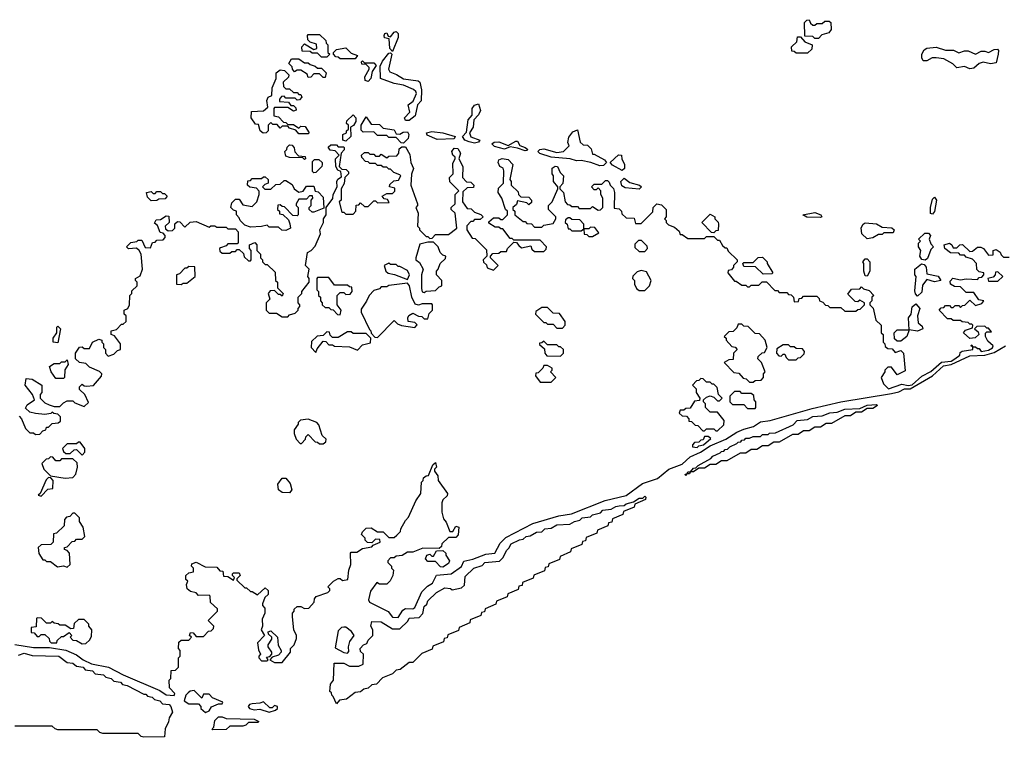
# Model space of a CAD drawing. Extents: x 2737310 to 2869991, y 870230 to 1012730.
# Tile 47 of 256: x 2835261 to 2840529, y 875840 to 879680. Entities that reach past the tile are written whole.
import ezdxf

# ---------------------------------------------------------------- set-up
doc = ezdxf.new("R2010")
doc.units = 0

msp = doc.modelspace()

# ---------------------------------------------------------------- linework, layer by layer
at = {"layer": '0CON02XD'}
for points in [[(2839535, 879580), (2839515, 879580), (2839505, 879590), (2839461.7, 879591.7), (2839460, 879665), (2839471.7, 879678.3), (2839485, 879680), (2839491.7, 879661.7), (2839505, 879650), (2839515, 879650), (2839525, 879660), (2839555, 879660), (2839568.3, 879671.7), (2839591.7, 879671.7), (2839600, 879665), (2839601.7, 879628.3), (2839590, 879610), (2839551.7, 879598.3), (2839535, 879580)], [(2836905, 879480), (2836875, 879480), (2836855, 879500), (2836825, 879500), (2836815, 879510), (2836771.7, 879511.7), (2836770, 879535), (2836785, 879550), (2836835, 879520), (2836850, 879525), (2836848.3, 879548.3), (2836815, 879560), (2836801.7, 879571.7), (2836800, 879595), (2836805, 879600), (2836865, 879600), (2836898.3, 879568.3), (2836900, 879555), (2836910, 879545), (2836910, 879505), (2836920, 879495), (2836905, 879480)], [(2837255, 879510), (2837241.2, 879525), (2837237.5, 879577.5), (2837213, 879583), (2837210, 879595), (2837213.6, 879606.4), (2837225, 879610), (2837232.5, 879592.5), (2837245, 879587.5), (2837265, 879613.8), (2837275, 879616), (2837285.8, 879605.8), (2837285.9, 879584.1), (2837255, 879510)], [(2839475, 879500), (2839415, 879500), (2839405, 879510), (2839391.7, 879511.7), (2839390, 879535), (2839418.3, 879561.7), (2839421.7, 879588.3), (2839438.3, 879588.3), (2839461.7, 879561.7), (2839500, 879545), (2839498.3, 879521.7), (2839475, 879500)], [(2840345, 879417.5), (2840315, 879430), (2840275, 879422.5), (2840253, 879443), (2840205, 879470), (2840165, 879476.7), (2840143.6, 879476.4), (2840115, 879460), (2840095, 879460), (2840087.5, 879475), (2840087.5, 879495), (2840100.7, 879519.3), (2840115, 879527.5), (2840165, 879532.5), (2840215, 879516.7), (2840256.1, 879516.1), (2840285, 879503.3), (2840315, 879513.8), (2840335, 879513.8), (2840375, 879496.2), (2840405, 879512), (2840425, 879512), (2840445, 879503.8), (2840475, 879520), (2840491.7, 879521.7), (2840497.5, 879515), (2840496.4, 879496.4), (2840485, 879450), (2840455, 879443.3), (2840415, 879453.3), (2840393.9, 879446.1), (2840365, 879420), (2840345, 879417.5)], [(2837055, 879470), (2836975, 879470), (2836965, 879480), (2836951.7, 879481.7), (2836940, 879495), (2836940, 879505), (2836955, 879520), (2837005, 879530), (2837035, 879500), (2837068.3, 879488.3), (2837055, 879470)], [(2837345, 879140), (2837325, 879140), (2837320, 879155), (2837347.5, 879185), (2837340, 879225), (2837366.2, 879243.8), (2837383.3, 879285), (2837380, 879295), (2837367, 879307), (2837315, 879328.8), (2837265, 879338), (2837192, 879365), (2837189.5, 879430.5), (2837201.2, 879458.8), (2837235, 879501.2), (2837245, 879502.5), (2837252.5, 879495), (2837234.3, 879415), (2837240.5, 879400.5), (2837277.1, 879387.1), (2837315, 879363.8), (2837393.3, 879353.3), (2837402.5, 879345), (2837410, 879305), (2837408, 879245), (2837390, 879225), (2837376.7, 879165), (2837345, 879140)], [(2836895, 879370), (2836885, 879370), (2836865, 879390), (2836835, 879390), (2836818.3, 879371.7), (2836805, 879370), (2836798.3, 879388.3), (2836765, 879410), (2836745, 879410), (2836731.7, 879401.7), (2836720, 879415), (2836718.3, 879428.3), (2836700, 879445), (2836715, 879470), (2836755, 879470), (2836785, 879450), (2836805, 879450), (2836815, 879440), (2836841.7, 879431.7), (2836855, 879420), (2836875, 879420), (2836900, 879395), (2836895, 879370)], [(2837125, 879350), (2837110, 879355), (2837107.5, 879375), (2837130, 879415), (2837130, 879425), (2837115, 879440), (2837091.7, 879441.7), (2837090, 879455), (2837095, 879460), (2837105, 879450), (2837155, 879450), (2837167.5, 879435), (2837146.7, 879403.3), (2837140, 879365), (2837125, 879350)], [(2836805, 879070), (2836755, 879070), (2836738.3, 879088.3), (2836705, 879100), (2836695, 879110), (2836665, 879110), (2836655, 879100), (2836638.3, 879118.3), (2836615, 879120), (2836605, 879130), (2836590, 879115), (2836590, 879085), (2836580, 879075), (2836563.6, 879073.6), (2836547.5, 879085), (2836538.3, 879118.3), (2836521.7, 879121.7), (2836500, 879155), (2836501.7, 879188.3), (2836565, 879192.5), (2836588.3, 879211.7), (2836583, 879247), (2836590, 879265), (2836610, 879275), (2836612.5, 879315), (2836632.5, 879365), (2836632.5, 879395), (2836655, 879412.5), (2836678.3, 879408.3), (2836700, 879385), (2836698.3, 879371.7), (2836670, 879345), (2836672.5, 879322.5), (2836685, 879310), (2836705, 879310), (2836725, 879290), (2836745, 879290), (2836755, 879280), (2836765, 879280), (2836770, 879265), (2836758.3, 879251.7), (2836745, 879250), (2836735, 879260), (2836685, 879260), (2836675, 879270), (2836661.7, 879268.3), (2836650, 879255), (2836651.7, 879241.7), (2836698.3, 879238.3), (2836711.7, 879221.7), (2836725, 879220), (2836738.3, 879208.3), (2836740, 879195), (2836725, 879190), (2836695, 879210), (2836625, 879210), (2836620, 879205), (2836620, 879165), (2836645, 879160), (2836671.7, 879131.7), (2836685, 879130), (2836695, 879120), (2836725, 879120), (2836755, 879100), (2836765, 879110), (2836788.3, 879108.3), (2836810, 879075), (2836805, 879070)], [(2837695, 879020), (2837665, 879026.2), (2837643.3, 879035), (2837630, 879055), (2837651.7, 879078.3), (2837660, 879145), (2837681.7, 879168.3), (2837682.5, 879205), (2837695, 879222.5), (2837715, 879230), (2837726.4, 879193.6), (2837715, 879170), (2837690, 879145), (2837687.5, 879105), (2837667.5, 879075), (2837675, 879053.3), (2837722.5, 879035), (2837715, 879023.8), (2837695, 879020)], [(2837005, 879030), (2836990, 879035), (2836990, 879065), (2837010, 879075), (2837010, 879085), (2837020, 879095), (2837020, 879115), (2837010, 879125), (2837011.7, 879138.3), (2837045, 879170), (2837060, 879155), (2837060, 879135), (2837046.4, 879113.6), (2837030, 879105), (2837032.5, 879055), (2837005, 879030)], [(2837315, 879020), (2837301.7, 879021.7), (2837275, 879050), (2837235, 879050), (2837225, 879060), (2837175, 879060), (2837155, 879080), (2837098.3, 879078.3), (2837088.3, 879088.3), (2837087.5, 879115), (2837115, 879160), (2837141.7, 879121.7), (2837185, 879120), (2837205, 879100), (2837265, 879090), (2837275, 879070), (2837295, 879067.5), (2837312, 879078), (2837335, 879080), (2837342, 879065), (2837339.2, 879045), (2837315, 879020)], [(2837495, 879038.8), (2837441.4, 879061.4), (2837436.7, 879075), (2837465, 879082.5), (2837525, 879073.8), (2837590, 879055), (2837585, 879043.3), (2837495, 879038.8)], [(2838365, 878898.8), (2838315.7, 878915.7), (2838265, 878926.7), (2838240, 878925), (2838206, 878936), (2838105, 878943.8), (2838043.2, 878963.2), (2838033.3, 878975), (2838044.1, 878985.9), (2838065, 878988.8), (2838135, 878970), (2838170, 878975), (2838200, 879005), (2838193.3, 879023.3), (2838199.3, 879050.7), (2838220.7, 879079.3), (2838245, 879090), (2838260, 879025), (2838275, 879010), (2838298.3, 879008.3), (2838318.3, 878988.3), (2838325, 878960), (2838335, 878960), (2838389.3, 878929.3), (2838400, 878915), (2838385, 878900), (2838365, 878898.8)], [(2835326.7, 877756.7), (2835380, 877725), (2835380, 877685), (2835370, 877675), (2835370, 877655), (2835395, 877630), (2835418.3, 877618.3), (2835445, 877610), (2835475, 877610), (2835495, 877630), (2835515, 877640), (2835545, 877640), (2835555, 877630), (2835605, 877610), (2835628.3, 877631.7), (2835610, 877675), (2835581.7, 877701.7), (2835580, 877715), (2835595, 877730), (2835605, 877720), (2835618.3, 877718.3), (2835655, 877722.5), (2835698.3, 877771.7), (2835700, 877785), (2835688.3, 877798.3), (2835635, 877820), (2835615, 877840), (2835580, 877845), (2835560, 877865), (2835560, 877895), (2835581.7, 877928.3), (2835595, 877930), (2835605, 877920), (2835635, 877920), (2835650, 877955), (2835685, 877970), (2835700, 877965), (2835700, 877955), (2835710, 877945), (2835710, 877925), (2835720, 877915), (2835720, 877895), (2835735, 877880), (2835765, 877890), (2835785, 877910), (2835800, 877915), (2835800, 877945), (2835768.3, 877988.3), (2835750, 877995), (2835750, 878015), (2835778.3, 878021.7), (2835805, 878050), (2835815, 878050), (2835830, 878065), (2835830, 878095), (2835820, 878105), (2835820, 878125), (2835840, 878135), (2835847.5, 878155), (2835850, 878205), (2835860, 878215), (2835861.7, 878228.3), (2835890, 878255), (2835890, 878275), (2835880, 878285), (2835880, 878295), (2835905, 878310), (2835917.5, 878345), (2835910, 878425), (2835900, 878445), (2835885, 878457.5), (2835843, 878453), (2835832.5, 878465), (2835855, 878487.5), (2835887.5, 878492.5), (2835895, 878500), (2835915, 878500), (2835931.7, 878461.7), (2835960, 878460), (2835971.7, 878488.3), (2835985, 878490), (2835995, 878500), (2836028.3, 878501.7), (2836040, 878515), (2836040, 878525), (2836028.3, 878538.3), (2836011.7, 878541.7), (2835998.3, 878578.3), (2835981.7, 878591.7), (2835991.7, 878608.3), (2836015, 878610), (2836045, 878630), (2836058.3, 878628.3), (2836060, 878595), (2836040, 878575), (2836041.7, 878561.7), (2836055, 878550), (2836078.3, 878551.7), (2836090, 878565), (2836091.7, 878588.3), (2836105, 878600), (2836118.3, 878598.3), (2836145, 878570), (2836173, 878597), (2836205, 878600), (2836275, 878570), (2836283, 878577), (2836305, 878577.5), (2836315, 878570), (2836365, 878570), (2836375, 878560), (2836415, 878560), (2836430, 878545), (2836430, 878485), (2836425, 878480), (2836375, 878480), (2836365, 878470), (2836335, 878460), (2836330, 878455), (2836331.7, 878441.7), (2836345, 878430), (2836385, 878430), (2836395, 878440), (2836415, 878440), (2836425, 878450), (2836435, 878450), (2836458.3, 878428.3), (2836461.7, 878411.7), (2836485, 878390), (2836495, 878390), (2836500, 878395), (2836500, 878445), (2836490, 878455), (2836490, 878475), (2836518.3, 878488.3), (2836530, 878475), (2836530, 878445), (2836550, 878425), (2836550, 878405), (2836560, 878395), (2836560, 878385), (2836575, 878370), (2836585, 878370), (2836628.3, 878328.3), (2836630, 878285), (2836640, 878275), (2836640, 878245), (2836670, 878215), (2836665, 878200), (2836655, 878210), (2836645, 878210), (2836625, 878230), (2836601.7, 878228.3), (2836590, 878215), (2836600, 878185), (2836580, 878165), (2836580, 878125), (2836595, 878110), (2836635, 878110), (2836665, 878090), (2836695, 878090), (2836705, 878100), (2836735, 878110), (2836750, 878125), (2836750, 878135), (2836760, 878145), (2836760, 878155), (2836750, 878165), (2836750, 878195), (2836770, 878215), (2836770, 878225), (2836810, 878275), (2836810, 878295), (2836802.5, 878305), (2836810, 878345), (2836790, 878365), (2836800, 878435), (2836820, 878445), (2836841.7, 878468.3), (2836870, 878535), (2836867.5, 878555), (2836886.2, 878595), (2836886.7, 878615), (2836900, 878635), (2836900, 878675), (2836937, 878723), (2836937.5, 878745), (2836960, 878785), (2836957.5, 878815), (2836963.6, 878826.4), (2836981.7, 878838.3), (2836978.3, 878868.3), (2836962.5, 878875), (2836952.5, 878895), (2836950, 878935), (2836970, 878955), (2836948.3, 878978.3), (2836921.7, 878981.7), (2836911.7, 878998.3), (2836925, 879010), (2836955, 879010), (2836965, 879000), (2836995, 879000), (2836997.5, 878995), (2836997, 878983), (2836980, 878965), (2836970, 878895), (2836985, 878880), (2837008.3, 878878.3), (2837020, 878865), (2837020, 878855), (2837000, 878835), (2836997, 878803), (2836980, 878775), (2836980, 878715), (2836970, 878705), (2836985, 878650), (2836995, 878650), (2837005, 878640), (2837045, 878640), (2837060, 878655), (2837061.7, 878688.3), (2837075, 878690), (2837085, 878700), (2837105, 878680), (2837125, 878680), (2837155, 878710), (2837165, 878710), (2837175, 878700), (2837238.3, 878701.7), (2837228.3, 878718.3), (2837211.7, 878721.7), (2837200, 878735), (2837225, 878750), (2837255, 878750), (2837268.3, 878761.7), (2837268.3, 878778.3), (2837240, 878785), (2837241.7, 878798.3), (2837261.7, 878818.3), (2837288.3, 878821.7), (2837300, 878845), (2837295, 878850), (2837261.7, 878861.7), (2837245, 878880), (2837235, 878880), (2837225, 878890), (2837205, 878890), (2837195, 878900), (2837175, 878900), (2837165, 878910), (2837135, 878910), (2837125, 878920), (2837111.7, 878921.7), (2837091.7, 878941.7), (2837090, 878955), (2837105, 878970), (2837125, 878970), (2837135, 878960), (2837155, 878960), (2837165, 878950), (2837185, 878950), (2837195, 878960), (2837225, 878940), (2837235, 878950), (2837278.3, 878951.7), (2837290, 878965), (2837291.7, 878988.3), (2837305, 879000), (2837325, 879000), (2837348.8, 878958.8), (2837354, 878916), (2837367, 878883), (2837357, 878853), (2837353.3, 878795), (2837390, 878695), (2837390, 878685), (2837380, 878675), (2837392.5, 878645), (2837390, 878575), (2837400, 878565), (2837400, 878555), (2837435, 878520), (2837445, 878520), (2837455, 878510), (2837468.3, 878511.7), (2837485, 878530), (2837555, 878530), (2837600, 878565), (2837590, 878645), (2837570, 878665), (2837570, 878675), (2837590, 878695), (2837590, 878745), (2837610, 878765), (2837561.7, 878811.7), (2837560, 878835), (2837580, 878855), (2837578.3, 878911.7), (2837590, 878935), (2837590, 878945), (2837577.5, 878955), (2837572.5, 878975), (2837585, 878992.5), (2837605, 878990), (2837620, 878965), (2837610, 878935), (2837632.5, 878895), (2837630, 878835), (2837651.7, 878811.7), (2837675, 878810), (2837690, 878795), (2837688.3, 878781.7), (2837655, 878780), (2837631.7, 878758.3), (2837630, 878705), (2837655, 878670), (2837677, 878667), (2837695, 878650), (2837728.3, 878638.3), (2837740, 878625), (2837725, 878610), (2837695, 878610), (2837685, 878600), (2837675, 878600), (2837653.3, 878576.7), (2837652.5, 878555), (2837681.7, 878511.7), (2837698.3, 878508.3), (2837758.3, 878448.3), (2837760, 878415), (2837740, 878395), (2837741.7, 878381.7), (2837758.3, 878368.3), (2837761.7, 878351.7), (2837795, 878340), (2837820, 878365), (2837780, 878405), (2837780, 878415), (2837791.7, 878428.3), (2837825, 878430), (2837835, 878440), (2837865, 878440), (2837870, 878455), (2837905, 878490), (2837918.3, 878488.3), (2837931.7, 878471.7), (2837945, 878460), (2837995, 878470), (2838001.7, 878451.7), (2838015, 878440), (2838065, 878440), (2838078.3, 878451.7), (2838080, 878465), (2838045, 878500), (2837905, 878500), (2837895, 878510), (2837885, 878510), (2837845, 878560), (2837835, 878560), (2837825, 878570), (2837805, 878570), (2837771.7, 878591.7), (2837771.7, 878598.3), (2837795, 878620), (2837825, 878620), (2837835, 878610), (2837845, 878610), (2837870, 878635), (2837870, 878655), (2837860, 878665), (2837840, 878725), (2837820, 878755), (2837821.7, 878778.3), (2837850, 878805), (2837851.7, 878871.7), (2837847.5, 878885), (2837830, 878895), (2837820, 878915), (2837825, 878930), (2837843, 878937), (2837875, 878932.5), (2837900, 878905), (2837882.5, 878825), (2837890, 878815), (2837890, 878795), (2837928.3, 878758.3), (2837930, 878745), (2837941.7, 878731.7), (2837985, 878730), (2838000, 878715), (2837998.3, 878701.7), (2837985, 878690), (2837975, 878700), (2837925, 878710), (2837918.3, 878691.7), (2837900, 878675), (2837900, 878665), (2837910, 878655), (2837910, 878635), (2837955, 878600), (2837965, 878600), (2837975, 878590), (2837998.3, 878588.3), (2838015, 878570), (2838055, 878570), (2838065, 878580), (2838115, 878590), (2838130, 878615), (2838130, 878625), (2838090, 878665), (2838090, 878685), (2838110, 878705), (2838140, 878775), (2838140, 878785), (2838117.5, 878815), (2838117.5, 878845), (2838110, 878855), (2838110, 878885), (2838125, 878896.7), (2838137.5, 878895), (2838153, 878863), (2838170, 878845), (2838167, 878803), (2838150, 878785), (2838150, 878775), (2838170, 878755), (2838180, 878705), (2838191.7, 878691.7), (2838205, 878690), (2838215, 878680), (2838245, 878680), (2838255, 878670), (2838315, 878670), (2838325, 878680), (2838355, 878660), (2838368.3, 878661.7), (2838380, 878675), (2838380, 878725), (2838370, 878745), (2838370, 878765), (2838355, 878780), (2838345, 878770), (2838335, 878770), (2838320, 878785), (2838335, 878800), (2838375, 878800), (2838395, 878820), (2838405, 878820), (2838415, 878810), (2838420, 878795), (2838437, 878777), (2838442.5, 878755), (2838441.7, 878671.7), (2838468.3, 878668.3), (2838480, 878655), (2838481.7, 878641.7), (2838505, 878620), (2838548.3, 878618.3), (2838555, 878590), (2838585, 878590), (2838598.3, 878601.7), (2838648.3, 878651.7), (2838650, 878675), (2838670, 878695), (2838695, 878690)], [(2836785, 878932.5), (2836775, 878940), (2836705, 878942.5), (2836685, 878950), (2836680, 878975), (2836690, 878985), (2836691.7, 878998.3), (2836705, 879010), (2836718.3, 879008.3), (2836730, 878995), (2836733, 878973), (2836751.7, 878951.7), (2836788.3, 878948.3), (2836790, 878935), (2836785, 878932.5)], [(2837965, 878977.5), (2837925, 878993.3), (2837885, 879000), (2837855, 878986.7), (2837801.2, 879001.2), (2837787.5, 879015), (2837800, 879025), (2837825, 879026), (2837875, 879007.5), (2837915, 879030), (2837925, 879030), (2837937, 879007), (2837966.1, 878996.1), (2837980, 878985), (2837975, 878980), (2837965, 878977.5)], [(2838485, 878872.5), (2838431.7, 878901.7), (2838420, 878915), (2838465, 878957.5), (2838480, 878955), (2838483, 878933), (2838496.4, 878906.4), (2838497, 878883), (2838485, 878872.5)], [(2836835, 878860), (2836828.3, 878868.3), (2836828.3, 878921.7), (2836838.3, 878931.7), (2836861.7, 878931.7), (2836880, 878915), (2836880, 878905), (2836877.5, 878895), (2836845, 878862.5), (2836835, 878860)], [(2836685, 878552.5), (2836663, 878553), (2836645, 878570), (2836595, 878570), (2836585, 878580), (2836555, 878572.5), (2836495, 878570), (2836465, 878580), (2836440, 878605), (2836435, 878620), (2836420, 878635), (2836420, 878655), (2836405, 878660), (2836390, 878675), (2836395, 878700), (2836415, 878720), (2836435, 878720), (2836455, 878690), (2836505, 878680), (2836530, 878705), (2836542.5, 878745), (2836541.7, 878761.7), (2836528.3, 878778.3), (2836493, 878783), (2836480, 878795), (2836481.7, 878818.3), (2836495, 878820), (2836505, 878830), (2836555, 878830), (2836565, 878840), (2836575, 878840), (2836590, 878825), (2836590, 878805), (2836571.7, 878798.3), (2836560, 878785), (2836573, 878773), (2836605, 878772.5), (2836631.7, 878798.3), (2836655, 878800), (2836675, 878820), (2836685, 878820), (2836718.3, 878798.3), (2836730, 878775), (2836755, 878757.5), (2836778.3, 878761.7), (2836795, 878790), (2836835, 878790), (2836841.7, 878761.7), (2836858.3, 878758.3), (2836885, 878730), (2836888.3, 878671.7), (2836835, 878650), (2836825, 878650), (2836810, 878665), (2836810, 878675), (2836820, 878685), (2836820, 878715), (2836830, 878725), (2836828.3, 878738.3), (2836811.7, 878738.3), (2836795, 878720), (2836755, 878720), (2836740, 878695), (2836740, 878685), (2836750, 878675), (2836750, 878635), (2836745, 878630), (2836721.7, 878631.7), (2836678.3, 878678.3), (2836665, 878680), (2836655, 878690), (2836641.7, 878688.3), (2836640, 878665), (2836650, 878655), (2836651.7, 878641.7), (2836668.3, 878638.3), (2836698.3, 878608.3), (2836707, 878587), (2836710, 878565), (2836685, 878552.5)], [(2838575, 878773.3), (2838500, 878780), (2838481.7, 878791.7), (2838476.7, 878815), (2838495, 878832.5), (2838525, 878808.8), (2838577.5, 878795), (2838587.5, 878785), (2838575, 878773.3)], [(2835965, 878710), (2835945, 878730), (2835940, 878755), (2835965, 878760), (2835975, 878750), (2835985, 878750), (2835995, 878760), (2836015, 878760), (2836025, 878750), (2836035, 878750), (2836050, 878735), (2836038.3, 878721.7), (2836005, 878720), (2835995, 878712.5), (2835965, 878710)], [(2838695, 878690), (2838720, 878665), (2838720, 878625), (2838710, 878615), (2838720, 878605), (2838720, 878595), (2838731.7, 878581.7), (2838765, 878570), (2838788.3, 878548.3), (2838795, 878530), (2838805, 878530), (2838835, 878510), (2838925, 878510), (2838935, 878520), (2838975, 878520), (2838995, 878500), (2839005, 878500), (2839021.7, 878471.7), (2839035, 878460), (2839045, 878460), (2839051.7, 878441.7), (2839100, 878395), (2839100, 878385), (2839080, 878365), (2839080, 878355), (2839068.3, 878341.7), (2839051.7, 878338.3), (2839050, 878325), (2839085, 878280), (2839095, 878280), (2839125, 878260), (2839145, 878260), (2839155, 878250), (2839165, 878250), (2839175, 878260), (2839215, 878260), (2839233, 878277), (2839257, 878277), (2839301.7, 878231.7), (2839315, 878230), (2839325, 878220), (2839365, 878220), (2839375, 878210), (2839388.3, 878208.3), (2839400, 878195), (2839405, 878170), (2839428.3, 878171.7), (2839431.7, 878188.3), (2839445, 878190), (2839455, 878200), (2839525, 878200), (2839538.3, 878188.3), (2839540, 878175), (2839558.3, 878168.3), (2839571.7, 878151.7), (2839585, 878150), (2839595, 878140), (2839655, 878140), (2839675, 878120), (2839735, 878120), (2839745, 878130), (2839758.3, 878131.7), (2839780, 878155), (2839780, 878165), (2839755, 878180), (2839745, 878170), (2839731.7, 878171.7), (2839691.7, 878211.7), (2839711.7, 878238.3), (2839755, 878240), (2839765, 878250), (2839775, 878240), (2839805, 878230), (2839830, 878205), (2839820, 878195), (2839820, 878175), (2839810, 878165), (2839810, 878155), (2839826.4, 878136.4), (2839841.7, 878071.7), (2839870, 878045), (2839870, 878005), (2839880, 877995), (2839880, 877955), (2839890, 877945), (2839891.7, 877931.7), (2839905, 877920), (2839928.3, 877918.3), (2839945, 877900), (2839975, 877910), (2839990, 877895), (2839998.3, 877801.7), (2839955, 877780), (2839925, 877820), (2839905, 877820), (2839890, 877805), (2839890, 877795), (2839870, 877765), (2839881.7, 877731.7), (2839910, 877705), (2839981.2, 877728.8), (2840015, 877723.3), (2840035, 877726.9), (2840087, 877773), (2840135, 877796.7), (2840192.5, 877847.5), (2840245, 877853.3), (2840263.3, 877865), (2840290, 877885), (2840291.7, 877898.3), (2840303, 877907), (2840360, 877915), (2840360, 877930), (2840350, 877935), (2840355, 877940), (2840360, 877930), (2840375, 877930), (2840385, 877920), (2840395, 877920), (2840405, 877904), (2840445, 877911.2), (2840465, 877923.3), (2840470, 877935), (2840440.5, 877960.5), (2840428.8, 877985), (2840428.3, 878001.7), (2840435, 878010), (2840460, 878010), (2840445, 878030), (2840435, 878030), (2840425, 878040), (2840381.7, 878038.3), (2840370, 878025), (2840389.3, 878009.3), (2840393.3, 877995), (2840373, 877977), (2840345, 877973.8), (2840310, 878005), (2840321.2, 878018.8), (2840358.3, 878031.7), (2840360, 878045), (2840355, 878050), (2840345, 878050), (2840335, 878060), (2840303, 878063), (2840295, 878070), (2840255, 878070), (2840245, 878080), (2840225, 878080), (2840180, 878125), (2840191.7, 878138.3), (2840205, 878140), (2840215, 878150), (2840235, 878150), (2840245, 878140), (2840255, 878140), (2840265, 878150), (2840285, 878150), (2840295, 878140), (2840305, 878150), (2840318.3, 878151.7), (2840345, 878180), (2840375, 878150), (2840408.3, 878161.7), (2840420, 878175), (2840391.7, 878181.7), (2840365, 878220), (2840325, 878220), (2840295, 878250), (2840263, 878253), (2840240, 878265), (2840238.3, 878281.7), (2840253, 878297), (2840295, 878287.5), (2840325, 878293.3), (2840385, 878290), (2840395, 878300), (2840408.3, 878301.7), (2840420, 878315), (2840420, 878325), (2840395, 878330), (2840382.5, 878342.5), (2840380, 878375), (2840358.3, 878398.3), (2840325, 878410), (2840315, 878420), (2840295, 878420), (2840285, 878430), (2840241.7, 878431.7), (2840210, 878455), (2840207.5, 878475), (2840235, 878483.3), (2840247.5, 878475), (2840255, 878460), (2840275, 878460), (2840290, 878475), (2840305, 878476.7), (2840345, 878440), (2840358.3, 878441.7), (2840385, 878462.5), (2840403, 878463), (2840417.5, 878455), (2840445, 878420), (2840468.3, 878421.7), (2840470, 878445), (2840485, 878450), (2840506.4, 878436.4), (2840511.7, 878421.7), (2840525, 878410), (2840555, 878410)], [(2840145, 878640), (2840133, 878643), (2840133.3, 878675), (2840145, 878720), (2840155, 878730), (2840166, 878715), (2840155.8, 878654.2), (2840145, 878640)], [(2838975, 878540), (2838961.7, 878541.7), (2838910, 878595), (2838955, 878640), (2838980, 878625), (2838980, 878615), (2838997, 878597), (2839000, 878585), (2838998.3, 878551.7), (2838985, 878550), (2838975, 878540)], [(2839545, 878621.2), (2839473, 878623), (2839450, 878635), (2839515, 878648), (2839547.5, 878635), (2839552.5, 878625), (2839545, 878621.2)], [(2838265, 878550), (2838280, 878560), (2838280, 878585), (2838258.3, 878608.3), (2838215, 878610), (2838205, 878620), (2838195, 878620), (2838181.7, 878608.3), (2838180, 878595), (2838190, 878585), (2838195, 878560), (2838205, 878560), (2838215, 878550), (2838265, 878550)], [(2839795, 878507.5), (2839766.7, 878535), (2839763.6, 878566.4), (2839773.6, 878586.4), (2839785, 878592.5), (2839845, 878587.5), (2839875, 878570), (2839927, 878567), (2839940, 878555), (2839935, 878540), (2839885, 878540), (2839875, 878530), (2839855, 878530), (2839825, 878512.5), (2839795, 878507.5)], [(2838325, 878520), (2838360, 878540), (2838338.3, 878568.3), (2838315, 878570), (2838305, 878560), (2838280, 878560), (2838281.7, 878531.7), (2838295, 878530), (2838305, 878520), (2838325, 878520)], [(2840105, 878393.3), (2840087, 878397), (2840077.5, 878415), (2840082.5, 878445), (2840070, 878465), (2840070, 878485), (2840080, 878495), (2840070, 878505), (2840103, 878537), (2840123, 878537), (2840133.3, 878525), (2840127.5, 878505), (2840135, 878480), (2840150, 878465), (2840135, 878450), (2840117.3, 878402.7), (2840105, 878393.3)], [(2837425, 878220), (2837435, 878227.5), (2837485, 878230), (2837505, 878250), (2837520, 878255), (2837520, 878285), (2837490, 878315), (2837490, 878335), (2837500, 878345), (2837510, 878375), (2837538.3, 878401.7), (2837540, 878415), (2837525, 878420), (2837510, 878435), (2837500, 878465), (2837475, 878490), (2837445, 878490), (2837401.7, 878478.3), (2837380, 878405), (2837380, 878395), (2837400, 878380), (2837420, 878345), (2837410, 878315), (2837411.2, 878241.2), (2837413.9, 878223.9), (2837425, 878220)], [(2838605, 878440), (2838620, 878455), (2838618.3, 878468.3), (2838588.3, 878498.3), (2838571.7, 878498.3), (2838551.7, 878478.3), (2838551.7, 878461.7), (2838575, 878440), (2838605, 878440)], [(2837335, 878290), (2837346.2, 878315), (2837335, 878337.5), (2837295, 878360), (2837285, 878360), (2837275, 878370), (2837245, 878370), (2837235, 878377.5), (2837210, 878365), (2837220, 878335), (2837233, 878323), (2837267, 878317), (2837335, 878290)], [(2839238.3, 878318.3), (2839198.3, 878358.3), (2839135, 878360), (2839130, 878375), (2839135, 878380), (2839185, 878380), (2839211.7, 878408.3), (2839235, 878410), (2839260, 878385), (2839260, 878375), (2839290, 878325), (2839285, 878320), (2839238.3, 878318.3)], [(2839795, 878307.5), (2839785, 878310), (2839776.7, 878335), (2839777.5, 878375), (2839772.5, 878385), (2839785, 878400), (2839795, 878400), (2839810, 878385), (2839810, 878335), (2839795, 878307.5)], [(2840065, 878200), (2840053, 878213), (2840049.3, 878229.3), (2840057.5, 878305), (2840050, 878315), (2840050, 878345), (2840085, 878373.3), (2840099.2, 878369.2), (2840111.2, 878355), (2840115, 878320), (2840175, 878306.7), (2840190, 878285), (2840155, 878276.7), (2840115, 878290), (2840090.5, 878259.5), (2840087.7, 878222.3), (2840065, 878200)], [(2836125, 878262.5), (2836135, 878270), (2836155, 878270), (2836200, 878305), (2836198.3, 878358.3), (2836165, 878360), (2836155, 878350), (2836145, 878350), (2836115, 878320), (2836100, 878315), (2836100, 878265), (2836125, 878262.5)], [(2838605, 878230), (2838630, 878255), (2838640, 878285), (2838615, 878330), (2838585, 878337.5), (2838565, 878330), (2838541.7, 878308.3), (2838540, 878295), (2838550, 878285), (2838550, 878265), (2838561.7, 878241.7), (2838575, 878230), (2838605, 878230)], [(2840495, 878280), (2840520, 878305), (2840495, 878330), (2840481.7, 878328.3), (2840480, 878315), (2840468.3, 878301.7), (2840440, 878295), (2840445, 878280), (2840495, 878280)], [(2836975, 878100), (2836980, 878125), (2836960, 878155), (2836960, 878205), (2836975, 878220), (2836995, 878220), (2837005, 878210), (2837028.3, 878211.7), (2837040, 878225), (2837038.3, 878248.3), (2837025, 878250), (2837015, 878260), (2836945, 878260), (2836915, 878300), (2836855, 878300), (2836850, 878295), (2836850, 878235), (2836860, 878225), (2836860, 878205), (2836870, 878195), (2836870, 878175), (2836880, 878165), (2836880, 878155), (2836895, 878140), (2836915, 878140), (2836925, 878130), (2836938.3, 878128.3), (2836961.7, 878101.7), (2836975, 878100)], [(2837175, 877980), (2837265, 878070), (2837281.7, 878051.7), (2837303, 878043), (2837375, 878033.3), (2837387, 878047), (2837375, 878060), (2837340, 878065), (2837336.7, 878085), (2837342, 878098), (2837365, 878110), (2837395, 878093.3), (2837411.7, 878091.7), (2837425, 878080), (2837445, 878080), (2837451.7, 878108.3), (2837470, 878125), (2837470, 878155), (2837465, 878160), (2837415, 878160), (2837395, 878152.5), (2837377, 878157), (2837358.8, 878195), (2837345.7, 878255.7), (2837335, 878270), (2837235, 878257.5), (2837225, 878250), (2837195, 878250), (2837185, 878240), (2837155, 878230), (2837130, 878205), (2837117, 878173), (2837088.3, 878131.7), (2837087.5, 878115), (2837131.7, 878021.7), (2837140, 878015), (2837141.7, 878001.7), (2837161.7, 877981.7), (2837175, 877980)], [(2838165, 878030), (2838180, 878045), (2838180, 878065), (2838148.3, 878108.3), (2838115, 878110), (2838085, 878140), (2838055, 878140), (2838021.7, 878118.3), (2838020, 878105), (2838065, 878060), (2838075, 878060), (2838085, 878050), (2838115, 878050), (2838135, 878030), (2838165, 878030)], [(2839975, 877960), (2839955, 877960), (2839941.7, 877971.7), (2839940, 878005), (2839955, 878020), (2840020, 878020), (2840016.2, 878085), (2840030, 878105), (2840036.2, 878143.8), (2840055, 878160), (2840077.5, 878135), (2840064, 878096), (2840067.7, 878057.7), (2840090, 878040), (2840092.5, 878025), (2840065, 878012.5), (2840020, 878020), (2840007.5, 877985), (2839975, 877960)], [(2835465, 877950), (2835440, 877955), (2835440, 877975), (2835460, 878005), (2835460, 878035), (2835465, 878040), (2835480, 878025), (2835465, 877950)], [(2836845, 877900), (2836851.7, 877918.3), (2836885, 877960), (2836898.3, 877958.3), (2836915, 877940), (2836935, 877940), (2836945, 877932.5), (2837025, 877930), (2837067.5, 877912.5), (2837095, 877940), (2837138.3, 877951.7), (2837140, 877975), (2837115, 878000), (2837045, 878000), (2837035, 878010), (2837015, 878010), (2836965, 877980), (2836935, 877980), (2836921.7, 877991.7), (2836918.3, 878008.3), (2836905, 878010), (2836885, 877990), (2836853, 877987), (2836821.7, 877958.3), (2836820, 877925), (2836845, 877900)], [(2839185, 877740), (2839195, 877750), (2839228.3, 877751.7), (2839240, 877765), (2839240, 877785), (2839250, 877795), (2839230, 877845), (2839210, 877865), (2839211.7, 877878.3), (2839233, 877897), (2839245, 877900), (2839260, 877925), (2839250, 877965), (2839218.3, 877998.3), (2839195, 878000), (2839158.3, 878038.3), (2839135, 878040), (2839125, 878050), (2839105, 878050), (2839098.3, 878031.7), (2839078.3, 878011.7), (2839055, 878010), (2839030, 877985), (2839040, 877975), (2839040, 877965), (2839071.7, 877931.7), (2839088.3, 877928.3), (2839100, 877915), (2839080, 877895), (2839078.3, 877861.7), (2839055, 877860), (2839030, 877845), (2839081.7, 877791.7), (2839108.3, 877788.3), (2839131.7, 877761.7), (2839148.3, 877758.3), (2839165, 877740), (2839185, 877740)], [(2838155, 877880), (2838170, 877895), (2838170, 877915), (2838155, 877930), (2838145, 877930), (2838135, 877940), (2838085, 877940), (2838065, 877960), (2838055, 877950), (2838041.7, 877948.3), (2838041.7, 877941.7), (2838068.3, 877918.3), (2838070, 877895), (2838081.7, 877881.7), (2838155, 877880)], [(2835421.2, 876321.2), (2835507.2, 876307.2), (2835565, 876282.2), (2835600, 876255), (2835645, 876233.2), (2835735.5, 876215.5), (2835813.8, 876175), (2836010.5, 876090.5), (2836045, 876067.5), (2836086.7, 876063.3), (2836090, 876075), (2836062.5, 876105), (2836060, 876145), (2836070, 876155), (2836071.7, 876198.3), (2836095, 876200), (2836110, 876215), (2836110, 876265), (2836120, 876275), (2836120, 876305), (2836110, 876315), (2836111.7, 876348.3), (2836125, 876360), (2836165, 876360), (2836180, 876375), (2836170, 876385), (2836175, 876400), (2836188.3, 876398.3), (2836205, 876380), (2836245, 876380), (2836271.7, 876408.3), (2836285, 876410), (2836298.3, 876421.7), (2836300, 876435), (2836270, 876465), (2836320, 876515), (2836318.3, 876528.3), (2836281.7, 876561.7), (2836280, 876595), (2836275, 876600), (2836218.3, 876598.3), (2836205, 876612.5), (2836175, 876620), (2836157.5, 876635), (2836152.5, 876657.5), (2836160, 876675), (2836150, 876685), (2836150, 876705), (2836165, 876720), (2836190, 876725), (2836190, 876745), (2836180, 876755), (2836181.7, 876768.3), (2836205, 876777.5), (2836253, 876753), (2836315, 876750), (2836331.7, 876731.7), (2836348.3, 876728.3), (2836351.7, 876701.7), (2836375, 876700), (2836405, 876680), (2836410, 876695), (2836400, 876705), (2836400, 876715), (2836405, 876720), (2836435, 876720), (2836440, 876705), (2836421.7, 876688.3), (2836421.7, 876681.7), (2836465, 876640), (2836475, 876640), (2836495, 876620), (2836505, 876620), (2836533, 876603), (2836575, 876640), (2836590, 876625), (2836590, 876605), (2836571.7, 876588.3), (2836560, 876555), (2836560, 876545), (2836571.7, 876531.7), (2836572.5, 876505), (2836558.3, 876471.7), (2836560, 876435), (2836552.5, 876415), (2836570, 876385), (2836532.5, 876345), (2836538.3, 876308.3), (2836550, 876285), (2836540, 876275), (2836540, 876265), (2836555, 876250), (2836585, 876250), (2836590, 876255), (2836581.7, 876268.3), (2836598.3, 876271.7), (2836610, 876285), (2836610, 876295), (2836590, 876325), (2836590, 876335), (2836610, 876365), (2836610, 876375), (2836591.7, 876391.7), (2836590, 876405), (2836605, 876410), (2836640, 876375), (2836643, 876333), (2836660, 876305), (2836660, 876295), (2836645, 876280), (2836611.7, 876268.3), (2836600, 876255), (2836625, 876240), (2836665, 876240), (2836710, 876295), (2836710, 876315), (2836730, 876335), (2836741.7, 876368.3), (2836742.5, 876385), (2836727.5, 876415), (2836720, 876485), (2836720, 876505), (2836730, 876515), (2836730, 876525), (2836745, 876540), (2836765, 876540), (2836785, 876530), (2836808.3, 876531.7), (2836837, 876563), (2836838.3, 876581.7), (2836847, 876593), (2836910, 876615), (2836920, 876625), (2836920, 876635), (2836910, 876645), (2836940, 876675), (2836965, 876690), (2836975, 876690), (2836988.3, 876678.3), (2837016.4, 876683.6), (2837022.5, 876735), (2837032.5, 876765), (2837030, 876825), (2837035, 876830), (2837065, 876830), (2837095, 876850), (2837145, 876860), (2837151.7, 876868.3), (2837190, 876885), (2837188.3, 876898.3), (2837165, 876900), (2837145, 876880), (2837121.7, 876881.7), (2837110, 876895), (2837110, 876905), (2837090, 876925), (2837095, 876940), (2837115, 876960), (2837141.7, 876961.7), (2837175, 876940), (2837205, 876940), (2837235, 876910), (2837265, 876910), (2837278.3, 876921.7), (2837298.3, 876941.7), (2837300, 876955), (2837325, 877000), (2837341.7, 877018.3), (2837380, 877105), (2837407.5, 877145), (2837410, 877205), (2837420, 877215), (2837421.7, 877228.3), (2837435, 877240), (2837448.3, 877241.7), (2837471.7, 877298.3), (2837485, 877310), (2837490, 877285), (2837480, 877275), (2837480, 877265), (2837498.3, 877238.3), (2837500, 877215), (2837550, 877145), (2837548.3, 877131.7), (2837525, 877110), (2837520, 877095), (2837520, 877045), (2837528.3, 877008.3), (2837541.7, 876991.7), (2837561.7, 876941.7), (2837578.3, 876941.7), (2837595, 876970), (2837610, 876965), (2837607, 876923), (2837595, 876910), (2837555, 876910), (2837520, 876875), (2837518.3, 876861.7), (2837505, 876850), (2837418.3, 876851.7), (2837365, 876830), (2837335, 876830), (2837307, 876813), (2837275, 876810), (2837265, 876800), (2837245, 876800), (2837230, 876785), (2837230, 876775), (2837250, 876755), (2837250, 876745), (2837260, 876735), (2837257.5, 876705), (2837243, 876677), (2837225, 876660), (2837185, 876660), (2837171.7, 876668.3), (2837138.3, 876621.7), (2837127.5, 876575), (2837133, 876563), (2837232.5, 876512.5), (2837255, 876482), (2837285, 876481.2), (2837310, 876520), (2837325, 876530), (2837365, 876528), (2837375, 876534.2), (2837411.7, 876618.3), (2837442, 876648), (2837470, 876665), (2837491.7, 876708.3), (2837570, 876715), (2837625, 876754), (2837637.3, 876782.7), (2837685, 876793.5), (2837755, 876820.8), (2837803.8, 876825), (2837831.7, 876878.3), (2837861.7, 876908.3), (2838006.4, 876983.6), (2838145, 877024.6), (2838213.3, 877035), (2838392.5, 877107.5), (2838505, 877134.6), (2838592.4, 877197.6), (2838674, 877225), (2838734.5, 877275.5), (2838805, 877301.9), (2838848.8, 877341.2), (2838902.5, 877365), (2838955, 877399.1), (2839039.2, 877435), (2839097.3, 877472.7), (2839135, 877489.5), (2839187.3, 877502.7), (2839225, 877527.8), (2839275.4, 877534.6), (2839500.7, 877599.3), (2839655, 877635.5), (2839925, 877679.2), (2839965, 877689.1), (2839995, 877704.5), (2840025, 877704.5), (2840145, 877774.5), (2840202.9, 877827.1), (2840245, 877835.4), (2840345, 877881.5), (2840425, 877884.1), (2840475, 877898.5), (2840534.4, 877935)], [(2839415, 877860), (2839425, 877870), (2839438.3, 877871.7), (2839458.3, 877891.7), (2839460, 877905), (2839448.3, 877918.3), (2839415, 877920), (2839405, 877930), (2839385, 877930), (2839375, 877940), (2839345, 877940), (2839311.7, 877918.3), (2839310, 877895), (2839321.7, 877881.7), (2839335, 877880), (2839345, 877890), (2839355, 877890), (2839361.7, 877871.7), (2839375, 877860), (2839415, 877860)], [(2835495, 877760), (2835455, 877760), (2835430, 877795), (2835420, 877825), (2835445, 877840), (2835475, 877840), (2835485, 877850), (2835505, 877850), (2835515, 877860), (2835520, 877835), (2835503, 877807), (2835500, 877765), (2835495, 877760)], [(2838105, 877740), (2838130, 877765), (2838100, 877795), (2838110, 877805), (2838110, 877815), (2838085, 877830), (2838065, 877830), (2838060, 877815), (2838035, 877790), (2838021.7, 877788.3), (2838020, 877775), (2838045, 877740), (2838105, 877740)], [(2835258.3, 877558.3), (2835270, 877545), (2835291.7, 877491.7), (2835315, 877470), (2835335, 877470), (2835345, 877460), (2835368.3, 877461.7), (2835385, 877480), (2835400, 877485), (2835405, 877500), (2835415, 877500), (2835435, 877520), (2835467, 877523), (2835478.3, 877531.7), (2835480, 877555), (2835465, 877570), (2835443, 877573), (2835435, 877580), (2835427, 877573), (2835395, 877567.5), (2835345, 877572.5), (2835315, 877580), (2835291.7, 877601.7), (2835301.7, 877618.3), (2835340, 877645), (2835330, 877675), (2835290, 877725), (2835295, 877760), (2835326.7, 877756.7)], [(2838995, 877480), (2839028.3, 877511.7), (2839030, 877535), (2838995, 877580), (2838955, 877580), (2838941.7, 877591.7), (2838930, 877605), (2838930, 877625), (2838920, 877635), (2838920, 877645), (2838935, 877660), (2838955, 877667.5), (2838975, 877660), (2838995, 877640), (2839005, 877640), (2839020, 877655), (2839000, 877675), (2838991.7, 877711.7), (2838975, 877730), (2838965, 877730), (2838955, 877740), (2838935, 877740), (2838918.3, 877758.3), (2838905, 877760), (2838895, 877750), (2838881.7, 877748.3), (2838860, 877725), (2838880, 877705), (2838880, 877685), (2838900, 877655), (2838898.3, 877641.7), (2838871.7, 877638.3), (2838848.3, 877601.7), (2838825, 877600), (2838815, 877590), (2838795, 877590), (2838790, 877575), (2838805, 877560), (2838828.3, 877558.3), (2838840, 877545), (2838841.7, 877531.7), (2838855, 877530), (2838875, 877510), (2838888.3, 877508.3), (2838915, 877480), (2838925, 877480), (2838935, 877490), (2838975, 877490), (2838985, 877480), (2838995, 877480)], [(2839195, 877600), (2839200, 877605), (2839200, 877635), (2839190, 877645), (2839188.3, 877668.3), (2839175, 877680), (2839125, 877680), (2839115, 877690), (2839085, 877690), (2839060, 877665), (2839060, 877635), (2839075, 877620), (2839135, 877620), (2839155, 877600), (2839195, 877600)], [(2838825, 877240), (2838821.7, 877248.3), (2838830, 877250), (2838835, 877260), (2838850, 877260), (2838865, 877280), (2838878.3, 877281.7), (2838890, 877295), (2838958.3, 877331.7), (2838970, 877345), (2839008.3, 877361.7), (2839015, 877370), (2839028.3, 877371.7), (2839035, 877380), (2839048.3, 877381.7), (2839060, 877395), (2839098.3, 877411.7), (2839105, 877420), (2839118.3, 877421.7), (2839125, 877430), (2839138.3, 877431.7), (2839145, 877440), (2839165, 877440), (2839185, 877450), (2839225, 877450), (2839235, 877460), (2839265, 877460), (2839273, 877467), (2839305, 877470), (2839398.3, 877511.7), (2839420, 877535), (2839475, 877540), (2839505, 877556.7), (2839555, 877560), (2839595, 877576.7), (2839635, 877580), (2839675, 877596.7), (2839755, 877600), (2839795, 877617.5), (2839845, 877620), (2839850, 877615), (2839825, 877600), (2839795, 877600), (2839765, 877580), (2839735, 877580), (2839705, 877560), (2839675, 877560), (2839605, 877520), (2839575, 877520), (2839545, 877500), (2839515, 877500), (2839485, 877480), (2839455, 877480), (2839425, 877460), (2839395, 877460), (2839325, 877420), (2839295, 877420), (2839265, 877400), (2839235, 877400), (2839205, 877380), (2839175, 877380), (2839145, 877360), (2839115, 877360), (2839045, 877320), (2839015, 877320), (2838985, 877300), (2838955, 877300), (2838925, 877280), (2838895, 877280), (2838865, 877260), (2838850, 877260), (2838845, 877250), (2838830, 877250), (2838825, 877240)], [(2836885, 877410), (2836898.3, 877421.7), (2836900, 877435), (2836880, 877455), (2836861.7, 877511.7), (2836850, 877525), (2836805, 877542.5), (2836763, 877537), (2836750, 877525), (2836750, 877515), (2836730, 877485), (2836730, 877465), (2836740, 877435), (2836761.7, 877411.7), (2836768.3, 877411.7), (2836790, 877435), (2836791.7, 877448.3), (2836805, 877460), (2836841.7, 877421.7), (2836855, 877420), (2836865, 877410), (2836885, 877410)], [(2838885, 877390), (2838895, 877400), (2838920, 877405), (2838958.3, 877438.3), (2838945, 877450), (2838925, 877450), (2838918.3, 877431.7), (2838905, 877430), (2838895, 877420), (2838871.7, 877418.3), (2838860, 877405), (2838860, 877395), (2838885, 877390)], [(2835595, 877350), (2835610, 877365), (2835610, 877385), (2835585, 877420), (2835575, 877420), (2835565, 877410), (2835515, 877410), (2835490, 877385), (2835495, 877370), (2835508.3, 877358.3), (2835531.7, 877358.3), (2835551.7, 877378.3), (2835565, 877380), (2835595, 877350)], [(2835505, 877227.5), (2835545, 877230), (2835561.7, 877248.3), (2835570, 877285), (2835568.3, 877308.3), (2835545, 877330), (2835485, 877330), (2835475, 877320), (2835455, 877320), (2835438.3, 877338.3), (2835425, 877340), (2835415, 877330), (2835401.7, 877328.3), (2835380, 877305), (2835390, 877275), (2835425, 877240), (2835505, 877227.5)], [(2835375, 877130), (2835411.7, 877168.3), (2835438.3, 877171.7), (2835440, 877215), (2835428.3, 877228.3), (2835415, 877230), (2835401.7, 877218.3), (2835370, 877145), (2835360, 877135), (2835375, 877130)], [(2836705, 877148.8), (2836665, 877150.8), (2836646, 877165), (2836642, 877195), (2836665, 877226.7), (2836685, 877226.7), (2836708.3, 877198.3), (2836716.2, 877165), (2836705, 877148.8)], [(2836955, 876020), (2836938.3, 876058.3), (2836930, 876065), (2836928.3, 876078.3), (2836920, 876085), (2836923.3, 876125), (2836940, 876145), (2836943, 876237), (2836995, 876236.7), (2837025, 876220), (2837075, 876220), (2837098.3, 876231.7), (2837100, 876285), (2837085, 876300), (2837082.5, 876315), (2837100, 876335), (2837118.3, 876341.7), (2837125, 876360), (2837150, 876385), (2837150, 876415), (2837140, 876435), (2837145, 876460), (2837195, 876457.5), (2837255, 876420), (2837295, 876420), (2837338.3, 876461.7), (2837345, 876477.5), (2837398.3, 876481.7), (2837418.3, 876501.7), (2837425, 876540), (2837438.3, 876551.7), (2837445, 876570), (2837490, 876615), (2837535, 876640), (2837565, 876636.7), (2837575, 876630), (2837625, 876640), (2837640, 876655), (2837645, 876700), (2837690, 876745), (2837735, 876760), (2837750, 876775), (2837828.3, 876781.7), (2837848.3, 876801.7), (2837865, 876840), (2837878.3, 876851.7), (2837890, 876875), (2837935, 876897.5), (2837955, 876900), (2837970, 876915), (2837991.7, 876918.3), (2838025, 876937.5), (2838055, 876940), (2838070, 876955), (2838105, 876960), (2838135, 876976.7), (2838205, 876980), (2838230, 876995), (2838258.3, 877001.7), (2838270, 877015), (2838315, 877020), (2838325, 877030), (2838368.3, 877041.7), (2838380, 877055), (2838425, 877060), (2838450, 877075), (2838468.3, 877078.3), (2838495, 877080), (2838505, 877090), (2838545, 877100), (2838575, 877120), (2838595, 877120), (2838605, 877130), (2838610, 877125), (2838608.3, 877111.7), (2838551.7, 877088.3), (2838548.3, 877071.7), (2838491.7, 877048.3), (2838488.3, 877031.7), (2838431.7, 877008.3), (2838428.3, 876991.7), (2838411.7, 876988.3), (2838408.3, 876971.7), (2838351.7, 876948.3), (2838348.3, 876931.7), (2838291.7, 876908.3), (2838288.3, 876891.7), (2838271.7, 876888.3), (2838268.3, 876871.7), (2838211.7, 876848.3), (2838208.3, 876831.7), (2838151.7, 876808.3), (2838148.3, 876791.7), (2838091.7, 876768.3), (2838088.3, 876751.7), (2838071.7, 876748.3), (2838068.3, 876731.7), (2838011.7, 876708.3), (2838008.3, 876691.7), (2837951.7, 876668.3), (2837948.3, 876651.7), (2837931.7, 876648.3), (2837928.3, 876631.7), (2837871.7, 876608.3), (2837868.3, 876591.7), (2837811.7, 876568.3), (2837808.3, 876551.7), (2837751.7, 876528.3), (2837748.3, 876511.7), (2837731.7, 876508.3), (2837728.3, 876491.7), (2837671.7, 876468.3), (2837668.3, 876451.7), (2837611.7, 876428.3), (2837608.3, 876411.7), (2837551.7, 876388.3), (2837548.3, 876371.7), (2837531.7, 876368.3), (2837528.3, 876351.7), (2837471.7, 876328.3), (2837468.3, 876311.7), (2837411.7, 876288.3), (2837365, 876240), (2837345, 876240), (2837297, 876203), (2837275, 876200), (2837255, 876180), (2837201.7, 876158.3), (2837170, 876125), (2837145, 876120), (2837125, 876102.5), (2837101.7, 876098.3), (2837085, 876082.5), (2837055, 876080), (2837010, 876045), (2836971.7, 876038.3), (2836955, 876020)], [(2835515, 876750), (2835530, 876765), (2835527.5, 876825), (2835515, 876840), (2835500, 876845), (2835500, 876855), (2835515, 876860), (2835541.7, 876888.3), (2835555, 876890), (2835565, 876900), (2835595, 876900), (2835610, 876915), (2835600, 876965), (2835580, 876995), (2835580, 877015), (2835555, 877040), (2835545, 877040), (2835528.3, 877021.7), (2835511.7, 877018.3), (2835500, 877005), (2835498.3, 876971.7), (2835458.3, 876931.7), (2835441.7, 876928.3), (2835440, 876885), (2835428.3, 876871.7), (2835375, 876870), (2835360, 876855), (2835363, 876823), (2835385, 876790), (2835395, 876790), (2835405, 876780), (2835425, 876780), (2835463, 876753), (2835495, 876757.5), (2835515, 876750)], [(2837525, 876750), (2837511.7, 876751.7), (2837485, 876780), (2837445, 876780), (2837432.5, 876795), (2837440, 876815), (2837455, 876820), (2837465, 876810), (2837475, 876810), (2837491.7, 876838.3), (2837525, 876840), (2837540, 876825), (2837540, 876815), (2837560, 876785), (2837555, 876770), (2837525, 876750)], [(2835595, 876340), (2835615, 876342.5), (2835635, 876360), (2835645, 876380), (2835646.7, 876415), (2835630, 876435), (2835630, 876445), (2835605, 876470), (2835575, 876470), (2835551.7, 876448.3), (2835548.3, 876421.7), (2835535, 876420), (2835505, 876440), (2835475, 876440), (2835467, 876447), (2835445, 876450), (2835435, 876460), (2835425, 876450), (2835405, 876450), (2835378.3, 876478.3), (2835355, 876480), (2835350, 876475), (2835348.3, 876431.7), (2835323, 876427), (2835321.7, 876401.7), (2835338.3, 876398.3), (2835355, 876380), (2835365, 876380), (2835375, 876390), (2835395, 876390), (2835418.3, 876368.3), (2835420, 876355), (2835430, 876345), (2835460, 876345), (2835461.7, 876358.3), (2835485, 876380), (2835495, 876380), (2835525, 876400), (2835540, 876385), (2835530, 876375), (2835545, 876360), (2835565, 876357.5), (2835595, 876340)], [(2837015, 876290), (2837021.7, 876298.3), (2837020, 876325), (2837028, 876352), (2837050, 876385), (2837036.4, 876406.4), (2837005, 876430), (2836995, 876430), (2836983, 876427), (2836965, 876410), (2836948.3, 876318.3), (2836995, 876293.8), (2837015, 876290)], [(2835235, 876336.2), (2835335, 876320.4), (2835421.2, 876321.2)], [(2835255, 876280), (2835285, 876290), (2835327, 876277), (2835470, 876275), (2835515, 876240), (2835545, 876237.5), (2835565, 876220), (2835600, 876215), (2835611.7, 876201.7), (2835650, 876195), (2835665, 876180), (2835710, 876175), (2835721.7, 876161.7), (2835750, 876155), (2835765, 876140), (2835800, 876135), (2835811.7, 876121.7), (2835835, 876117.5), (2835925, 876070), (2835935, 876070), (2835945, 876060), (2835970, 876055), (2835981.7, 876041.7), (2836010, 876035), (2836025, 876020), (2836060, 876015), (2836070, 876005), (2836077.5, 875975), (2836060, 875945), (2836057, 875923), (2836040, 875885), (2836035, 875842.5), (2835925, 875840)], [(2836255, 875972.5), (2836275, 875982.5), (2836286.7, 876003.3), (2836325, 876020), (2836345, 876020), (2836348.3, 876028.3), (2836291.7, 876051.7), (2836275, 876070), (2836245, 876070), (2836235, 876050), (2836195, 876090), (2836173, 876087), (2836161.7, 876078.3), (2836150, 876065), (2836140, 876035), (2836165, 876020), (2836218.3, 876018.3), (2836230, 876005), (2836230, 875995), (2836255, 875972.5)], [(2836595, 875974.3), (2836630, 875985), (2836640, 875995), (2836640, 876005), (2836625, 876010), (2836611.7, 875998.3), (2836598.3, 875998.3), (2836565, 876030), (2836545, 876022.5), (2836505, 876020), (2836490, 876015), (2836482.5, 876005), (2836490, 875995), (2836515, 875986.7), (2836545, 875990), (2836595, 875974.3)], [(2836295, 875880), (2836290, 875885), (2836300, 875895), (2836305, 875930), (2836325, 875950), (2836345, 875950), (2836365, 875940), (2836515, 875936.7), (2836540, 875925), (2836535, 875920), (2836485, 875920), (2836470, 875905), (2836455, 875900), (2836385, 875900), (2836365, 875882.5), (2836295, 875880)], [(2835925, 875840), (2835910, 875845), (2835895, 875860), (2835705, 875860), (2835690, 875865), (2835675, 875880), (2835465, 875880), (2835450, 875885), (2835435, 875900), (2835235, 875900)]]:
    msp.add_lwpolyline(points, dxfattribs=at)

doc.saveas('drawing.dxf')
